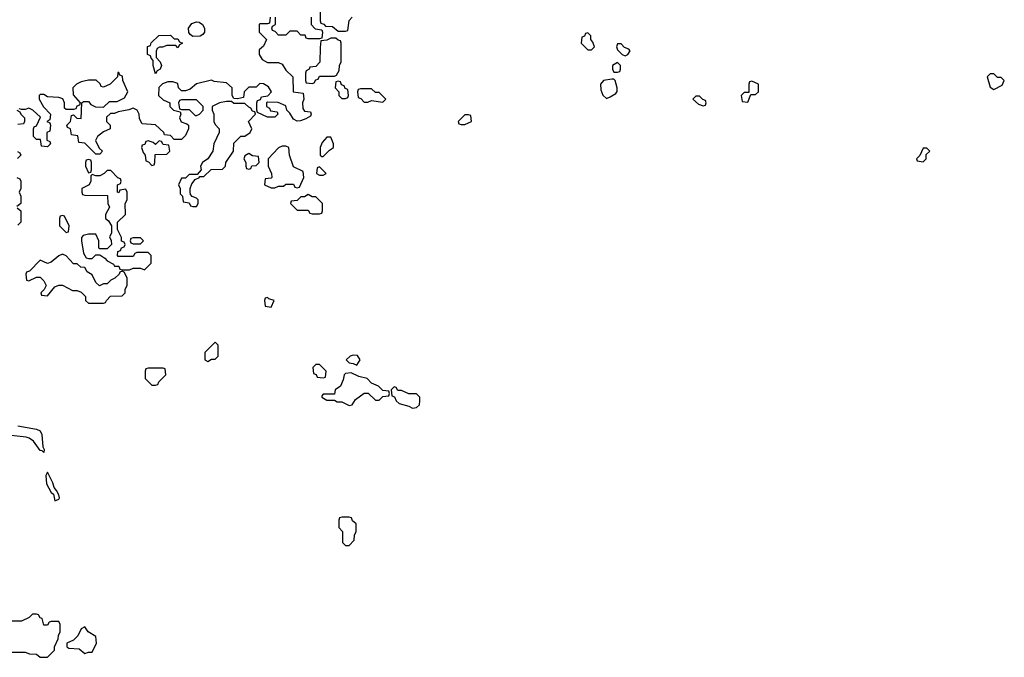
# Model space of a CAD drawing. Header units: inches. Extents: x 2722057 to 2913084, y 892730 to 1030005.
# Tile 21 of 231: x 2756821 to 2762106, y 1002954 to 1006376. Entities that reach past the tile are written whole.
import ezdxf

# ---------------------------------------------------------------- set-up
doc = ezdxf.new("R2010")
doc.units = ezdxf.units.IN
doc.header["$MEASUREMENT"] = 0
doc.layers.add('C7050', color=7, linetype='Continuous')
doc.layers.add('C7060', color=7, linetype='Continuous')

msp = doc.modelspace()

# ---------------------------------------------------------------- linework, layer by layer
at = {"layer": 'C7050', "color": 2, "elevation": 14}
for points in [[(2758166, 1006390), (2758162, 1006358), (2758150, 1006354), (2758110, 1006354), (2758106, 1006350), (2758106, 1006310), (2758146, 1006270), (2758130, 1006234), (2758106, 1006214), (2758106, 1006190), (2758122, 1006162), (2758150, 1006146), (2758210, 1006146), (2758230, 1006138), (2758250, 1006106), (2758286, 1006070), (2758288, 1005990), (2758342, 1005982), (2758346, 1005950), (2758338, 1005930), (2758340.4, 1005900.4), (2758350, 1005886), (2758382, 1005882), (2758386, 1005870), (2758382, 1005858), (2758356.4, 1005843.6), (2758327.3, 1005832.7), (2758310, 1005832), (2758290, 1005842), (2758270, 1005874), (2758254, 1005890), (2758250, 1005914), (2758207.3, 1005932.7), (2758150, 1005934), (2758146, 1005930), (2758146, 1005910), (2758162, 1005902), (2758167.3, 1005887.3), (2758202, 1005882), (2758206, 1005870), (2758190, 1005854), (2758150, 1005854), (2758098, 1005878), (2758094, 1005890), (2758094, 1005930), (2758098, 1005942), (2758112.7, 1005947.3), (2758118, 1005962), (2758152.7, 1005967.3), (2758172, 1005990), (2758156, 1006016), (2758130, 1006032), (2758110, 1006034), (2758090, 1006014), (2758050, 1006014), (2758026, 1005990), (2758022, 1005958), (2757990, 1005952), (2757970, 1005954), (2757962, 1005970), (2757962, 1006010), (2757930, 1006038), (2757865.4, 1006045.4), (2757850, 1006052), (2757770, 1006031.3), (2757736.4, 1006003.6), (2757710, 1005994), (2757690, 1005994), (2757674, 1006010), (2757670, 1006034), (2757643.6, 1006043.6), (2757616.4, 1006043.6), (2757587.3, 1006032.7), (2757567.3, 1006012.7), (2757566, 1005970), (2757590, 1005946), (2757626, 1005930), (2757626, 1005910), (2757646, 1005890), (2757682, 1005882), (2757686, 1005870), (2757678, 1005850), (2757687.3, 1005827.3), (2757718, 1005818), (2757726, 1005810), (2757726, 1005790), (2757710, 1005754), (2757690, 1005734), (2757650, 1005734), (2757630, 1005754), (2757598, 1005758), (2757594, 1005770), (2757550, 1005812), (2757478, 1005818), (2757463.6, 1005843.6), (2757462, 1005870), (2757451.6, 1005891.6), (2757430, 1005902), (2757407.3, 1005892.7), (2757350, 1005882), (2757330, 1005872), (2757308, 1005872), (2757287.3, 1005852.7), (2757286, 1005830), (2757306, 1005810), (2757306, 1005790), (2757270, 1005774), (2757238, 1005750), (2757228, 1005728), (2757247.3, 1005687.3), (2757266, 1005670), (2757250, 1005654), (2757230, 1005654), (2757170, 1005714), (2757138, 1005718), (2757132.7, 1005752.7), (2757098, 1005758), (2757094, 1005790), (2757078, 1005798), (2757074, 1005810), (2757094, 1005830), (2757098, 1005862), (2757110, 1005866), (2757127.3, 1005847.3), (2757150, 1005846), (2757154, 1005930), (2757163.6, 1005936.4), (2757190, 1005938), (2757202, 1005922), (2757228.4, 1005908.4), (2757270, 1005906), (2757302, 1005938), (2757343.6, 1005936.4), (2757383.6, 1005956.4), (2757402, 1005990), (2757374, 1006050), (2757372.7, 1006072.7), (2757358, 1006078), (2757352.7, 1006092.7), (2757347.3, 1006092.7), (2757346, 1006070), (2757306, 1006030), (2757270, 1006014), (2757258, 1006018), (2757252.7, 1006032.7), (2757232, 1006052), (2757190, 1006052), (2757150, 1006042), (2757126, 1006030), (2757106, 1006010), (2757107.3, 1005972.7), (2757146, 1005930), (2757142, 1005918), (2757127.3, 1005912.7), (2757122, 1005898), (2757110, 1005894), (2757070, 1005894), (2757062, 1005902), (2757062, 1005930), (2757051.6, 1005951.6), (2757030, 1005958), (2756970, 1005962), (2756950, 1005974), (2756930, 1005974), (2756926, 1005970), (2756926, 1005950), (2756948.4, 1005908.4), (2756986, 1005870), (2756982, 1005838), (2756966, 1005830), (2756982, 1005822), (2756986, 1005810), (2756982, 1005778), (2756966, 1005770), (2756966, 1005730), (2756982, 1005722), (2756986, 1005710), (2756970, 1005694), (2756938, 1005698), (2756932.7, 1005732.7), (2756910, 1005734), (2756894, 1005750), (2756894, 1005790), (2756898, 1005802), (2756910, 1005806), (2756932.7, 1005852.7), (2756891.6, 1005891.6), (2756870, 1005902), (2756850, 1005894), (2756830, 1005894), (2756818, 1005898)], [(2758386, 1006390), (2758386, 1006350), (2758407.3, 1006327.3), (2758442, 1006322), (2758446, 1006310), (2758442, 1006278), (2758430, 1006274), (2758370, 1006274), (2758358, 1006278), (2758352.7, 1006292.7), (2758330, 1006294), (2758310, 1006314), (2758270, 1006314), (2758250, 1006294), (2758210, 1006294), (2758192.7, 1006312.7), (2758178, 1006318), (2758174, 1006330), (2758178, 1006342), (2758194, 1006350), (2758194, 1006390)], [(2758434, 1006430), (2758434, 1006370), (2758438, 1006358), (2758452.7, 1006352.7), (2758462, 1006342), (2758499.6, 1006339.6), (2758530, 1006314), (2758570, 1006314), (2758582, 1006318), (2758588.4, 1006371.6), (2758606, 1006390)], [(2760000, 1006056.6), (2759954, 1006050), (2759938, 1006030), (2759939.6, 1005999.6), (2759951.6, 1005971.6), (2759970, 1005954), (2759990, 1005962), (2760000, 1005967.8)], [(2756806, 1005890), (2756822, 1005882), (2756826, 1005870), (2756846, 1005850), (2756846, 1005830), (2756842, 1005818), (2756810, 1005814)], [(2756808.4, 1005668.4), (2756822, 1005662), (2756826, 1005650), (2756808.4, 1005631.6)], [(2756806, 1005530), (2756822, 1005522), (2756826, 1005510), (2756826, 1005470), (2756818, 1005450), (2756826, 1005430), (2756826, 1005390), (2756806, 1005374)], [(2756807.3, 1005367.3), (2756826, 1005350), (2756826, 1005290), (2756810, 1005274)], [(2756810, 1004197), (2756910, 1004179), (2756930, 1004168.7), (2756939.3, 1004150), (2756944, 1004084), (2756951.3, 1004070), (2756950, 1004054), (2756942, 1004062), (2756930, 1004064.7), (2756894.4, 1004114.4), (2756870.9, 1004130.9), (2756855.3, 1004135.3), (2756674.6, 1004154.6)], [(2756770, 1002982), (2756850, 1002982), (2756872.7, 1002972.7), (2756911.6, 1002971.6), (2756930, 1002954), (2756970, 1002954), (2757007.3, 1002992.7), (2757008, 1003010), (2757027.3, 1003052.7), (2757028.4, 1003071.6), (2757038, 1003090), (2757038, 1003130), (2757030, 1003146), (2756990, 1003146), (2756978, 1003142), (2756970, 1003126), (2756950, 1003126), (2756942, 1003162), (2756930, 1003166), (2756922, 1003182), (2756910, 1003186), (2756890, 1003186), (2756871.6, 1003168.4), (2756830, 1003148), (2756770, 1003148)]]:
    msp.add_lwpolyline(points, dxfattribs=at)
for points in [[(2757750, 1006286), (2757736.4, 1006296.4), (2757728.4, 1006308.4), (2757726, 1006330), (2757744.7, 1006355.3), (2757770, 1006364.7), (2757783.6, 1006363.6), (2757802, 1006350), (2757812, 1006330), (2757812, 1006310), (2757803.6, 1006296.4), (2757790, 1006288)], [(2757650, 1006274), (2757670, 1006274), (2757678, 1006258), (2757694, 1006250), (2757678, 1006242), (2757670, 1006226), (2757658, 1006238), (2757610, 1006238), (2757588, 1006228), (2757572, 1006228), (2757558, 1006222), (2757552.7, 1006207.3), (2757552.7, 1006172.7), (2757574, 1006150), (2757582, 1006130), (2757574, 1006110), (2757558, 1006102), (2757550, 1006086), (2757538, 1006130), (2757538, 1006158), (2757526, 1006170), (2757522, 1006182), (2757506, 1006190), (2757507.3, 1006232.7), (2757522, 1006238), (2757527.3, 1006252.7), (2757568.4, 1006291.6), (2757630, 1006294)], [(2758518, 1006278), (2758490, 1006278), (2758470, 1006266), (2758438, 1006262), (2758432.7, 1006227.3), (2758431.6, 1006148.4), (2758410, 1006126), (2758378, 1006122), (2758374, 1006110), (2758358, 1006102), (2758354, 1006090), (2758354, 1006050), (2758358, 1006038), (2758390, 1006034), (2758402, 1006038), (2758410, 1006054), (2758422, 1006058), (2758430, 1006074), (2758510, 1006074), (2758522, 1006078), (2758536.4, 1006103.6), (2758538, 1006130), (2758546, 1006150), (2758546, 1006250), (2758542, 1006262), (2758530, 1006266)], [(2759870, 1006306), (2759858, 1006302), (2759852.7, 1006287.3), (2759838, 1006282), (2759834, 1006250), (2759870, 1006214), (2759890, 1006214), (2759906, 1006230), (2759896.4, 1006256.4), (2759886, 1006270), (2759886, 1006290)], [(2758530, 1006046), (2758518, 1006042), (2758514, 1006010), (2758534, 1005990), (2758534, 1005970), (2758550, 1005954), (2758570, 1005954), (2758582, 1005958), (2758586, 1005970), (2758582, 1006002), (2758567.3, 1006007.3), (2758562, 1006022), (2758547.3, 1006027.3), (2758542, 1006042)], [(2758710, 1006006), (2758650, 1006006), (2758638, 1006002), (2758634, 1005990), (2758638, 1005958), (2758652.7, 1005952.7), (2758670, 1005934), (2758690, 1005934), (2758710, 1005942), (2758770, 1005934), (2758786, 1005950), (2758750, 1005986), (2758730, 1005986)], [(2757770, 1005946), (2757690, 1005946), (2757678, 1005942), (2757674, 1005930), (2757678, 1005898), (2757690, 1005894), (2757730, 1005894), (2757762, 1005862), (2757770, 1005862), (2757786, 1005870), (2757806, 1005890), (2757806, 1005910)], [(2757958, 1005938), (2757930, 1005938), (2757894, 1005930), (2757854, 1005910), (2757854, 1005890), (2757862, 1005870), (2757862, 1005830), (2757870, 1005814), (2757892, 1005790), (2757892, 1005770), (2757862, 1005710), (2757858, 1005670), (2757831, 1005629), (2757802, 1005610), (2757792, 1005590), (2757794, 1005570), (2757774, 1005546), (2757730, 1005546), (2757710, 1005526), (2757690, 1005526), (2757674, 1005490), (2757682, 1005470), (2757682, 1005442), (2757694, 1005430), (2757698, 1005398), (2757730, 1005394), (2757738, 1005378), (2757750, 1005374), (2757770, 1005374), (2757778, 1005390), (2757778, 1005410), (2757770, 1005418), (2757747.3, 1005427.3), (2757738, 1005438), (2757735.3, 1005450), (2757735.3, 1005470), (2757744, 1005496), (2757762, 1005518), (2757786, 1005530), (2757786, 1005534), (2757810, 1005534), (2757848.4, 1005571.6), (2757910, 1005574), (2757926, 1005590), (2757928, 1005610), (2757968, 1005670), (2757970, 1005714), (2758008.4, 1005751.6), (2758030, 1005752), (2758058, 1005770), (2758066, 1005790), (2758048, 1005830), (2758086, 1005870), (2758082, 1005882), (2758070, 1005886), (2758062, 1005902), (2758050, 1005906), (2758030, 1005926), (2757970, 1005926)], [(2759230, 1005866), (2759210, 1005866), (2759174, 1005830), (2759178, 1005818), (2759190, 1005814), (2759210, 1005814), (2759230, 1005822), (2759246, 1005830), (2759242, 1005862)], [(2757570, 1005726), (2757550, 1005706), (2757536.4, 1005716.4), (2757510, 1005726), (2757498, 1005722), (2757492.7, 1005707.3), (2757478, 1005702), (2757474, 1005690), (2757483.6, 1005663.6), (2757494, 1005650), (2757498, 1005618), (2757512.7, 1005612.7), (2757530, 1005594), (2757542, 1005598), (2757546, 1005610), (2757547.3, 1005652.7), (2757610, 1005654), (2757626, 1005670), (2757622, 1005702), (2757590, 1005706), (2757582, 1005722)], [(2758250, 1005698), (2758230, 1005698), (2758210, 1005688), (2758154, 1005630), (2758154, 1005590), (2758172, 1005550), (2758174, 1005530), (2758170, 1005526), (2758138, 1005522), (2758134, 1005490), (2758170, 1005474), (2758190, 1005474), (2758210, 1005482), (2758236.4, 1005483.6), (2758250, 1005494), (2758290, 1005494), (2758298, 1005478), (2758310, 1005474), (2758322, 1005478), (2758346, 1005530), (2758342, 1005562), (2758290, 1005586), (2758268.7, 1005650), (2758266, 1005690)], [(2758490, 1005746), (2758470, 1005746), (2758443.6, 1005716.4), (2758434, 1005690), (2758434, 1005650), (2758442, 1005642), (2758450, 1005642), (2758483.1, 1005676.9), (2758506, 1005690), (2758506, 1005710)], [(2758050, 1005658), (2758030, 1005646), (2758024.7, 1005630), (2758034, 1005610), (2758034, 1005590), (2758038, 1005578), (2758050, 1005574), (2758062, 1005578), (2758067.3, 1005592.7), (2758090, 1005594), (2758106, 1005610), (2758102, 1005642), (2758070, 1005646)], [(2757190, 1005626), (2757178, 1005622), (2757174, 1005610), (2757174, 1005590), (2757190, 1005554), (2757202, 1005558), (2757206, 1005570), (2757206, 1005610), (2757202, 1005622)], [(2757310, 1005566), (2757290, 1005566), (2757274, 1005550), (2757250, 1005538), (2757230, 1005538), (2757210, 1005546), (2757202, 1005538), (2757202, 1005510), (2757194, 1005490), (2757154, 1005470), (2757154, 1005450), (2757158, 1005438), (2757170, 1005434), (2757292.7, 1005432.7), (2757294, 1005390), (2757302, 1005370), (2757282, 1005330), (2757282, 1005310), (2757296.9, 1005296.9), (2757314, 1005270), (2757314, 1005230), (2757302, 1005210), (2757311.6, 1005191.6), (2757314, 1005170), (2757290, 1005146), (2757250, 1005146), (2757246, 1005150), (2757246, 1005190), (2757230, 1005226), (2757190, 1005226), (2757162, 1005218), (2757152.7, 1005207.3), (2757152, 1005190), (2757163.6, 1005123.6), (2757178, 1005098), (2757190, 1005094), (2757210, 1005094), (2757230, 1005114), (2757250, 1005114), (2757276.9, 1005096.9), (2757290, 1005082), (2757323.6, 1005063.6), (2757330, 1005054), (2757352.7, 1005052.7), (2757358, 1005038), (2757370, 1005034), (2757410, 1005034), (2757430, 1005042), (2757470, 1005042), (2757490, 1005034), (2757526, 1005070), (2757526, 1005110), (2757510, 1005126), (2757450, 1005126), (2757438, 1005122), (2757430, 1005106), (2757350, 1005106), (2757346, 1005110), (2757347.3, 1005132.7), (2757362, 1005138), (2757367.3, 1005152.7), (2757382, 1005158), (2757386, 1005170), (2757382, 1005182), (2757368, 1005188), (2757367.3, 1005207.3), (2757346, 1005250), (2757346, 1005290), (2757388, 1005330), (2757386, 1005390), (2757398, 1005410), (2757398, 1005450), (2757390, 1005466), (2757358, 1005462), (2757352.7, 1005447.3), (2757346, 1005450), (2757346, 1005490), (2757362, 1005498), (2757366, 1005510), (2757362, 1005522), (2757347.3, 1005527.3)], [(2758430, 1005586), (2758418, 1005582), (2758414, 1005550), (2758430, 1005542), (2758450, 1005542), (2758466, 1005550)], [(2758370, 1005438), (2758350, 1005426), (2758330, 1005426), (2758310, 1005406), (2758278, 1005402), (2758274, 1005390), (2758310, 1005354), (2758370, 1005354), (2758378, 1005338), (2758390, 1005334), (2758430, 1005334), (2758442, 1005338), (2758446, 1005350), (2758446, 1005390), (2758410, 1005426), (2758390, 1005426)], [(2757050, 1005326), (2757038, 1005322), (2757034, 1005310), (2757034, 1005270), (2757070, 1005234), (2757082, 1005238), (2757086, 1005270), (2757062, 1005322)], [(2757470, 1005206), (2757430, 1005206), (2757418, 1005202), (2757414, 1005190), (2757418, 1005178), (2757430, 1005174), (2757470, 1005174), (2757486, 1005190)], [(2757050, 1005118), (2757030, 1005108), (2756990, 1005075.3), (2756970, 1005068), (2756930, 1005086), (2756872.7, 1005027.3), (2756858, 1005022), (2756854, 1005010), (2756858, 1004978), (2756870, 1004974), (2756910, 1004994), (2756930, 1004994), (2756950, 1004974), (2756962, 1004950), (2756952.7, 1004927.3), (2756934, 1004910), (2756938, 1004898), (2756970, 1004894), (2757010, 1004942), (2757030, 1004952), (2757050, 1004952), (2757103.6, 1004923.6), (2757130, 1004922), (2757150, 1004914), (2757174, 1004890), (2757174, 1004870), (2757190, 1004854), (2757270, 1004854), (2757282, 1004858), (2757286, 1004870), (2757308.4, 1004891.6), (2757370, 1004894), (2757386, 1004910), (2757386, 1004930), (2757398, 1004950), (2757398, 1004990), (2757382, 1005022), (2757370, 1005026), (2757358, 1005022), (2757354, 1005010), (2757331.3, 1004988.7), (2757310, 1004978), (2757290, 1004958), (2757270, 1004958), (2757248.4, 1004948.4), (2757230, 1004966), (2757210, 1005006), (2757183.1, 1005023.1), (2757170, 1005046), (2757148.4, 1005048.4), (2757130, 1005066), (2757110, 1005066), (2757070, 1005108)], [(2758150, 1004886), (2758138, 1004882), (2758134, 1004870), (2758138, 1004838), (2758170, 1004834), (2758186, 1004870), (2758158, 1004878)], [(2757870, 1004646), (2757814, 1004590), (2757814, 1004550), (2757830, 1004542), (2757850, 1004554), (2757870, 1004554), (2757886, 1004570), (2757886, 1004630)], [(2758610, 1004575.3), (2758594, 1004570), (2758574, 1004550), (2758590, 1004534), (2758611.6, 1004531.6), (2758630, 1004522), (2758648, 1004550), (2758634, 1004574)], [(2757590, 1004506), (2757510, 1004506), (2757498, 1004502), (2757494, 1004490), (2757494, 1004450), (2757530, 1004414), (2757550, 1004414), (2757562, 1004418), (2757567.3, 1004432.7), (2757606, 1004470), (2757602, 1004502)], [(2758430, 1004526), (2758410, 1004526), (2758394, 1004510), (2758398, 1004478), (2758412.7, 1004472.7), (2758418, 1004458), (2758450, 1004454), (2758462, 1004458), (2758466, 1004490)], [(2758600.4, 1004480.4), (2758570, 1004478), (2758562, 1004470), (2758556.9, 1004443.1), (2758542, 1004410), (2758514, 1004390), (2758510, 1004366), (2758450, 1004366), (2758442, 1004358), (2758442, 1004350), (2758470, 1004334), (2758510, 1004334), (2758524.7, 1004324.7), (2758550, 1004324.7), (2758590, 1004304.7), (2758606, 1004310), (2758623.1, 1004336.9), (2758670, 1004371.3), (2758691.6, 1004371.6), (2758730, 1004334), (2758750, 1004334), (2758770, 1004354), (2758802, 1004358), (2758806, 1004370), (2758802, 1004382), (2758770, 1004386), (2758746, 1004410), (2758710, 1004426), (2758686, 1004450), (2758640.4, 1004460.4)], [(2758830, 1004406), (2758814, 1004390), (2758818, 1004358), (2758832.7, 1004352.7), (2758842, 1004330), (2758856.9, 1004316.9), (2758910, 1004302), (2758930, 1004292), (2758950, 1004294), (2758966, 1004310), (2758968, 1004330), (2758968, 1004350), (2758950, 1004368), (2758910, 1004368), (2758870, 1004386), (2758850, 1004386), (2758842, 1004402)], [(2756970, 1003948), (2756961, 1003930), (2756964.5, 1003884.5), (2756990, 1003838), (2757002, 1003830), (2757010, 1003794), (2757030, 1003802), (2757034, 1003810), (2757030, 1003826), (2757019, 1003850), (2757005.2, 1003865.2), (2756999.3, 1003890)], [(2758590, 1003706), (2758550, 1003706), (2758538, 1003702), (2758534, 1003690), (2758534, 1003650), (2758554, 1003630), (2758554, 1003570), (2758570, 1003554), (2758590, 1003554), (2758616.4, 1003583.6), (2758618, 1003610), (2758626, 1003630), (2758626, 1003670), (2758607.3, 1003687.3), (2758602, 1003702)], [(2757170, 1003118), (2757150, 1003106), (2757132, 1003070), (2757110, 1003046), (2757074, 1003030), (2757074, 1003010), (2757083.6, 1003003.6), (2757139.6, 1002999.6), (2757170, 1002974), (2757190, 1002982), (2757210, 1002982), (2757232.7, 1003030), (2757230, 1003066), (2757188, 1003090)]]:
    msp.add_lwpolyline(points, close=True, dxfattribs=at)
at = {"layer": 'C7060', "color": 2, "elevation": 14}
for points in [[(2760050, 1006246), (2760030, 1006246), (2760024.7, 1006230), (2760030, 1006214), (2760054, 1006190), (2760070, 1006182), (2760086, 1006190), (2760098, 1006210), (2760090, 1006218), (2760067.3, 1006227.3)], [(2760030, 1006146), (2760002, 1006130), (2760002, 1006110), (2760010, 1006094), (2760030, 1006094), (2760042, 1006098), (2760046, 1006110), (2760046, 1006130)], [(2762050, 1006086), (2762030, 1006086), (2762014, 1006070), (2762030, 1006014), (2762050, 1006002), (2762094.6, 1006025.4), (2762106, 1006050), (2762090, 1006066), (2762070, 1006066)], [(2760750, 1006046), (2760738, 1006042), (2760734, 1006030), (2760734, 1005986), (2760710, 1005986), (2760694, 1005970), (2760698, 1005938), (2760730, 1005934), (2760746, 1005974), (2760770, 1005974), (2760786, 1005990), (2760786, 1006030)], [(2760470, 1005966), (2760450, 1005966), (2760434, 1005950), (2760463.6, 1005923.6), (2760490, 1005914), (2760502, 1005918), (2760506, 1005930), (2760502, 1005942), (2760487.3, 1005947.3)], [(2761690, 1005686), (2761670, 1005686), (2761652.7, 1005647.3), (2761634, 1005630), (2761638, 1005618), (2761670, 1005614), (2761686, 1005630), (2761687.3, 1005652.7), (2761706, 1005670)]]:
    msp.add_lwpolyline(points, close=True, dxfattribs=at)
msp.add_lwpolyline([(2760000, 1005967.8), (2760020.4, 1005979.6), (2760028.4, 1005991.6), (2760028.7, 1006010), (2760018, 1006050), (2760010, 1006058), (2760000, 1006056.6)], dxfattribs=at)

doc.saveas('drawing.dxf')
